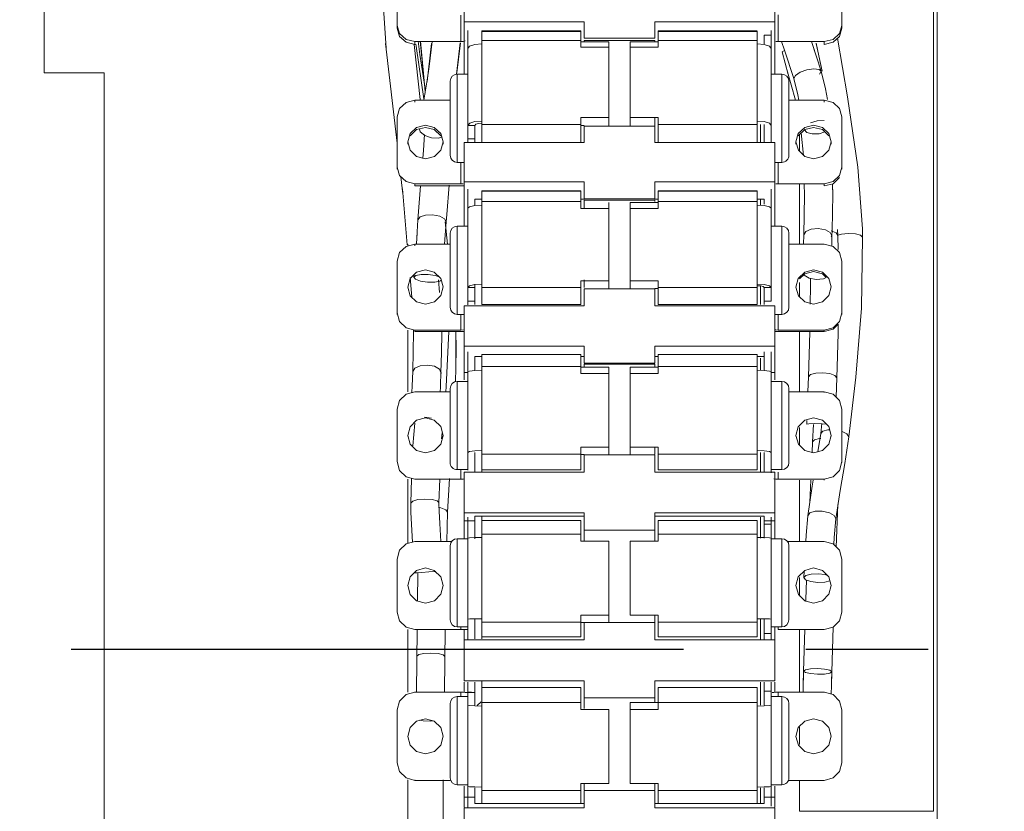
# Model space of a CAD drawing. Header units: millimetres. Extents: x 3925 to 5043, y -86 to 778.
# Tile 8 of 45: x 4133 to 4161, y 276 to 299. Entities that reach past the tile are written whole.
import ezdxf

# ---------------------------------------------------------------- set-up
doc = ezdxf.new("R2010")
doc.units = ezdxf.units.MM
doc.header["$LTSCALE"] = 46.255
doc.linetypes.add('CENTER', pattern=[0.6, 0.375, -0.075, 0.075, -0.075])
doc.layers.get('0').update_dxf_attribs({"linetype": 'CONTINUOUS'})
doc.layers.add('T20C1_LENS_ODXF_CONTINUOUS_LINE', color=7, linetype='CONTINUOUS')

msp = doc.modelspace()

# ---------------------------------------------------------------- linework, layer by layer
at = {"color": 4, "linetype": 'CENTER'}
msp.add_line((3995.917, 280.775), (4239.885, 280.775), dxfattribs=at)
at = {"layer": 'T20C1_LENS_ODXF_CONTINUOUS_LINE', "color": 7, "linetype": 'Continuous', "lineweight": 0}
for p, q in [((4133.917, 324.799), (4133.917, 297.104)), ((4159.117, 305.305), (4159.117, 276.183)), ((4159.217, 303.69), (4159.217, 270.519)), ((4143.301, 302.238), (4143.603, 297.805)), ((4143.917, 299.824), (4143.917, 298.37)), ((4156.517, 298.37), (4156.517, 299.824)), ((4145.817, 297.071), (4145.817, 299.633)), ((4154.617, 299.633), (4154.617, 297.06)), ((4145.717, 298.747), (4145.717, 297.993)), ((4145.817, 298.549), (4149.217, 298.549)), ((4149.217, 298.549), (4149.217, 298.09)), ((4151.217, 298.549), (4154.617, 298.549)), ((4151.217, 298.09), (4151.217, 298.549)), ((4154.717, 297.993), (4154.717, 298.748)), ((4143.917, 298.451), (4143.985, 298.221)), ((4143.917, 298.37), (4143.984, 298.141)), ((4145.917, 297.8), (4145.917, 298.307)), ((4149.117, 298.295), (4146.317, 298.295)), ((4146.317, 298.295), (4146.317, 297.926)), ((4149.117, 298.275), (4146.317, 298.275)), ((4149.117, 297.831), (4149.117, 298.295)), ((4151.317, 298.295), (4154.117, 298.295)), ((4151.317, 298.295), (4151.317, 297.831)), ((4154.117, 298.275), (4151.317, 298.275)), ((4154.117, 297.926), (4154.117, 298.292)), ((4154.517, 298.307), (4154.517, 298.18)), ((4156.45, 298.221), (4156.517, 298.451)), ((4156.451, 298.141), (4156.517, 298.37)), ((4143.984, 298.141), (4144.167, 297.974)), ((4143.985, 298.221), (4144.167, 298.055)), ((4144.167, 298.055), (4144.417, 297.993)), ((4144.417, 297.993), (4145.717, 297.993)), ((4144.417, 297.912), (4144.417, 297.993)), ((4144.511, 298.005), (4144.56, 297.628)), ((4144.707, 296.59), (4144.569, 298.008)), ((4144.58, 298.007), (4144.707, 296.582)), ((4144.909, 297.993), (4144.828, 297.287)), ((4146.317, 298.021), (4149.117, 298.021)), ((4149.917, 297.99), (4149.117, 297.99)), ((4149.217, 298.09), (4151.217, 298.09)), ((4151.217, 298.025), (4149.217, 298.025)), ((4149.217, 298.025), (4149.217, 297.99)), ((4149.917, 297.958), (4149.917, 297.99)), ((4151.317, 297.99), (4150.517, 297.99)), ((4150.517, 297.99), (4150.517, 297.958)), ((4151.217, 297.99), (4151.217, 298.025)), ((4151.317, 298.021), (4154.117, 298.021)), ((4154.517, 298.18), (4154.317, 298.18)), ((4154.317, 298.18), (4154.317, 297.926)), ((4154.517, 298.18), (4154.517, 295.617)), ((4154.649, 297.998), (4154.717, 297.993)), ((4154.717, 297.993), (4156.017, 297.993)), ((4154.807, 297.993), (4154.892, 297.755)), ((4155.931, 297.152), (4155.653, 297.993)), ((4155.674, 297.943), (4155.656, 297.993)), ((4156.017, 297.993), (4156.017, 297.912)), ((4156.267, 297.974), (4156.451, 298.141)), ((4156.398, 298.093), (4156.68, 296.432)), ((4143.587, 297.941), (4143.915, 295.115)), ((4144.167, 297.974), (4144.417, 297.912)), ((4144.573, 296.354), (4144.395, 297.91)), ((4144.452, 297.861), (4144.446, 297.916)), ((4144.675, 296.375), (4144.452, 297.861)), ((4144.893, 297.936), (4144.764, 296.863)), ((4145.596, 297.074), (4145.699, 297.956)), ((4145.603, 297.11), (4145.708, 297.956)), ((4145.971, 297.863), (4145.917, 297.8)), ((4145.917, 295.617), (4145.917, 297.8)), ((4146.117, 297.909), (4145.971, 297.863)), ((4146.317, 297.926), (4146.117, 297.909)), ((4146.317, 295.743), (4146.317, 297.926)), ((4149.117, 297.831), (4149.917, 297.831)), ((4149.917, 297.958), (4149.917, 295.617)), ((4150.517, 295.838), (4150.517, 297.958)), ((4151.317, 297.831), (4150.517, 297.831)), ((4154.317, 297.909), (4154.117, 297.926)), ((4154.117, 297.926), (4154.117, 295.743)), ((4154.896, 297.74), (4154.823, 297.7)), ((4154.892, 297.755), (4155.157, 296.952)), ((4155.931, 297.156), (4155.674, 297.943)), ((4155.927, 297.275), (4155.788, 297.945)), ((4155.961, 297.158), (4155.79, 297.944)), ((4156.017, 297.912), (4156.267, 297.974)), ((4144.56, 297.628), (4144.705, 296.725)), ((4154.823, 297.7), (4154.822, 297.694)), ((4155, 297.064), (4154.823, 297.7)), ((4144.828, 297.287), (4144.77, 296.9)), ((4154.957, 297.201), (4155.203, 296.336)), ((4155.523, 297.191), (4155.337, 297.124)), ((4155.887, 297.066), (4155.931, 297.152)), ((4133.917, 297.104), (4135.617, 297.104)), ((4135.617, 271.052), (4135.617, 297.104)), ((4144.77, 296.9), (4144.673, 296.336)), ((4145.417, 294.762), (4145.417, 296.871)), ((4145.617, 297.071), (4145.917, 297.071)), ((4145.617, 294.571), (4145.617, 297.071)), ((4154.817, 297.071), (4154.517, 297.071)), ((4154.817, 297.071), (4154.817, 294.571)), ((4155.017, 294.781), (4155.017, 296.871)), ((4155.202, 297.037), (4155.157, 296.952)), ((4155.272, 296.481), (4155.158, 296.952)), ((4155.337, 297.124), (4155.202, 297.037)), ((4144.72, 296.61), (4144.707, 296.59)), ((4144.707, 296.532), (4144.707, 296.59)), ((4144.707, 296.59), (4144.707, 296.582)), ((4144.417, 296.336), (4144.167, 296.272)), ((4145.417, 296.336), (4144.417, 296.336)), ((4144.417, 296.273), (4144.417, 296.336)), ((4155.017, 296.336), (4156.017, 296.336)), ((4155.206, 296.336), (4155.19, 296.406)), ((4155.301, 296.336), (4155.272, 296.481)), ((4156.268, 296.272), (4156.017, 296.336)), ((4156.017, 296.273), (4156.017, 296.336)), ((4156.68, 296.432), (4156.966, 294.43)), ((4156.45, 296.1), (4156.268, 296.272)), ((4156.517, 295.862), (4156.45, 296.1)), ((4143.917, 295.862), (4143.917, 295.799)), ((4143.917, 294.438), (4143.917, 295.799)), ((4149.917, 295.838), (4149.117, 295.838)), ((4149.117, 295.143), (4149.117, 295.838)), ((4150.517, 295.838), (4151.317, 295.838)), ((4150.517, 295.838), (4150.517, 295.585)), ((4151.217, 295.135), (4151.217, 295.826)), ((4151.317, 295.838), (4151.317, 295.143)), ((4155.818, 295.752), (4155.626, 295.695)), ((4156.018, 295.761), (4155.818, 295.752)), ((4156.517, 294.375), (4156.517, 295.862)), ((4144.283, 295.385), (4144.464, 295.559)), ((4144.284, 295.324), (4144.467, 295.498)), ((4144.464, 295.559), (4144.717, 295.624)), ((4144.467, 295.498), (4144.717, 295.562)), ((4144.549, 295.519), (4144.572, 295.435)), ((4144.717, 295.624), (4144.969, 295.56)), ((4144.717, 295.562), (4144.967, 295.498)), ((4144.967, 295.498), (4145.151, 295.324)), ((4144.969, 295.56), (4145.15, 295.388)), ((4145.917, 295.617), (4146.117, 295.617)), ((4145.917, 295.238), (4145.917, 295.617)), ((4146.317, 295.743), (4146.117, 295.726)), ((4146.117, 295.135), (4146.117, 295.617)), ((4146.217, 295.672), (4146.317, 295.68)), ((4146.317, 295.743), (4146.317, 295.143)), ((4149.117, 295.648), (4146.317, 295.648)), ((4149.117, 295.617), (4149.217, 295.617)), ((4151.217, 295.6), (4149.217, 295.6)), ((4149.217, 295.6), (4149.217, 295.135)), ((4154.117, 295.648), (4151.317, 295.648)), ((4154.117, 295.743), (4154.317, 295.726)), ((4154.117, 295.143), (4154.117, 295.743)), ((4154.217, 295.648), (4154.217, 295.143)), ((4154.317, 295.648), (4154.317, 295.143)), ((4154.517, 295.617), (4154.517, 295.135)), ((4155.283, 295.385), (4155.464, 295.559)), ((4155.284, 295.324), (4155.467, 295.498)), ((4155.453, 295.502), (4155.524, 295.418)), ((4155.464, 295.559), (4155.717, 295.624)), ((4155.467, 295.498), (4155.717, 295.562)), ((4155.717, 295.624), (4155.969, 295.56)), ((4155.717, 295.562), (4155.967, 295.498)), ((4155.967, 295.498), (4156.151, 295.324)), ((4155.969, 295.56), (4156.15, 295.388)), ((4144.218, 295.15), (4144.283, 295.385)), ((4144.661, 294.914), (4144.688, 295.362)), ((4145.15, 295.388), (4145.217, 295.15)), ((4146.117, 295.238), (4145.917, 295.238)), ((4145.917, 295.135), (4145.917, 295.238)), ((4155.218, 295.15), (4155.283, 295.385)), ((4155.317, 294.881), (4155.317, 295.356)), ((4155.369, 295.404), (4155.434, 294.77)), ((4155.524, 295.418), (4155.678, 295.376)), ((4155.678, 295.376), (4155.877, 295.384)), ((4155.877, 295.384), (4156.037, 295.432)), ((4156.15, 295.388), (4156.217, 295.15)), ((4144.217, 295.087), (4144.217, 295.15)), ((4144.285, 294.912), (4144.218, 295.15)), ((4144.643, 294.681), (4144.661, 294.914)), ((4145.152, 294.915), (4144.971, 294.741)), ((4145.217, 295.15), (4145.152, 294.915)), ((4145.217, 295.087), (4145.217, 295.15)), ((4149.217, 295.135), (4145.817, 295.135)), ((4145.817, 292.757), (4145.817, 295.135)), ((4154.617, 295.135), (4151.217, 295.135)), ((4154.617, 295.135), (4154.617, 292.757)), ((4155.217, 295.087), (4155.217, 295.15)), ((4155.285, 294.912), (4155.218, 295.15)), ((4156.152, 294.915), (4155.971, 294.741)), ((4156.217, 295.15), (4156.152, 294.915)), ((4156.217, 295.087), (4156.217, 295.15)), ((4144.466, 294.74), (4144.285, 294.912)), ((4144.717, 294.675), (4144.466, 294.74)), ((4144.971, 294.741), (4144.717, 294.675)), ((4155.466, 294.74), (4155.285, 294.912)), ((4155.717, 294.675), (4155.466, 294.74)), ((4155.971, 294.741), (4155.717, 294.675)), ((4143.917, 294.375), (4143.917, 294.438)), ((4143.917, 294.438), (4143.985, 294.2)), ((4145.617, 294.571), (4145.817, 294.571)), ((4145.717, 294.571), (4145.717, 293.964)), ((4154.817, 294.571), (4154.617, 294.571)), ((4154.717, 293.964), (4154.717, 294.573)), ((4156.45, 294.2), (4156.517, 294.438)), ((4156.966, 294.43), (4157.1, 292.686)), ((4144.025, 294.162), (4144.079, 293.677)), ((4156.267, 293.964), (4156.451, 294.138)), ((4144.065, 293.817), (4144.202, 292.236)), ((4145.717, 293.964), (4144.417, 293.964)), ((4144.417, 293.964), (4144.417, 293.901)), ((4144.417, 293.901), (4145.717, 293.901)), ((4144.525, 293.183), (4144.582, 293.901)), ((4145.386, 293.927), (4145.321, 293.093)), ((4145.786, 293.967), (4145.717, 293.964)), ((4145.717, 293.901), (4145.817, 293.908)), ((4145.817, 294.017), (4149.217, 294.017)), ((4145.917, 293.81), (4145.917, 293.27)), ((4149.217, 294.017), (4149.217, 293.541)), ((4151.217, 294.017), (4154.617, 294.017)), ((4151.217, 293.541), (4151.217, 294.017)), ((4154.517, 293.81), (4154.517, 293.27)), ((4154.649, 293.967), (4154.717, 293.964)), ((4154.717, 293.964), (4156.017, 293.964)), ((4155.317, 292.255), (4155.317, 293.964)), ((4156.017, 293.901), (4156.267, 293.964)), ((4156.017, 293.964), (4156.017, 293.901)), ((4156.261, 293.612), (4156.251, 293.96)), ((4156.261, 293.656), (4156.255, 293.961)), ((4146.117, 293.524), (4146.317, 293.524)), ((4146.117, 293.36), (4146.117, 293.524)), ((4149.117, 293.767), (4146.317, 293.767)), ((4146.317, 293.767), (4146.317, 293.36)), ((4149.117, 293.757), (4146.317, 293.757)), ((4149.117, 293.262), (4149.117, 293.767)), ((4149.117, 293.524), (4149.217, 293.524)), ((4149.217, 293.541), (4151.217, 293.541)), ((4151.217, 293.524), (4151.317, 293.524)), ((4151.317, 293.767), (4154.117, 293.767)), ((4151.317, 293.767), (4151.317, 293.262)), ((4154.117, 293.757), (4151.317, 293.757)), ((4154.117, 293.36), (4154.117, 293.767)), ((4154.117, 293.524), (4154.317, 293.524)), ((4154.217, 293.457), (4154.217, 293.524)), ((4154.317, 293.524), (4154.317, 293.383)), ((4156.242, 292.644), (4156.261, 293.656)), ((4145.971, 293.315), (4145.917, 293.27)), ((4145.917, 290.639), (4145.917, 293.27)), ((4146.117, 293.348), (4145.971, 293.315)), ((4146.317, 293.36), (4146.117, 293.348)), ((4146.317, 293.457), (4149.117, 293.457)), ((4146.317, 291.119), (4146.317, 293.36)), ((4149.917, 293.262), (4149.117, 293.262)), ((4151.217, 293.495), (4149.217, 293.495)), ((4149.217, 293.495), (4149.217, 293.262)), ((4149.917, 293.435), (4149.917, 293.262)), ((4149.917, 293.262), (4149.917, 291.216)), ((4151.317, 293.435), (4150.517, 293.435)), ((4150.517, 293.435), (4150.517, 293.412)), ((4150.517, 290.999), (4150.517, 293.412)), ((4151.317, 293.262), (4150.517, 293.262)), ((4151.217, 293.457), (4151.217, 293.495)), ((4151.317, 293.457), (4154.117, 293.457)), ((4154.317, 293.348), (4154.117, 293.36)), ((4154.117, 293.36), (4154.117, 291.119)), ((4154.217, 293.457), (4154.217, 293.354)), ((4154.517, 293.27), (4154.517, 290.639)), ((4144.507, 292.938), (4144.525, 293.183)), ((4144.572, 293.024), (4144.507, 292.938)), ((4144.72, 293.076), (4144.572, 293.024)), ((4144.921, 293.087), (4144.72, 293.076)), ((4145.124, 293.047), (4144.921, 293.087)), ((4145.306, 292.884), (4145.321, 293.093)), ((4145.262, 292.255), (4145.306, 292.884)), ((4145.281, 292.881), (4145.342, 292.255)), ((4145.617, 292.764), (4145.917, 292.764)), ((4145.617, 290.264), (4145.617, 292.757)), ((4154.817, 292.764), (4154.517, 292.764)), ((4154.817, 292.764), (4154.817, 290.265)), ((4155.845, 292.696), (4155.644, 292.675)), ((4156.05, 292.662), (4155.845, 292.696)), ((4157.1, 292.686), (4157.106, 292.453)), ((4144.481, 292.541), (4144.473, 292.434)), ((4145.417, 290.46), (4145.417, 292.563)), ((4155.017, 290.465), (4155.017, 292.563)), ((4155.431, 292.255), (4155.438, 292.515)), ((4155.499, 292.612), (4155.438, 292.515)), ((4155.644, 292.675), (4155.499, 292.612)), ((4156.191, 292.587), (4156.05, 292.662)), ((4156.238, 292.493), (4156.191, 292.587)), ((4156.358, 292.571), (4156.218, 292.63)), ((4156.219, 292.461), (4156.238, 292.493)), ((4156.238, 292.493), (4156.23, 292.199)), ((4156.238, 292.493), (4156.242, 292.644)), ((4156.405, 292.496), (4156.358, 292.571)), ((4156.405, 292.49), (4156.397, 292.665)), ((4156.405, 292.49), (4156.405, 292.496)), ((4156.405, 292.49), (4156.413, 292.103)), ((4156.908, 292.544), (4156.701, 292.555)), ((4157.106, 292.453), (4157.07, 290.442)), ((4144.167, 292.189), (4143.985, 292.012)), ((4144.417, 292.255), (4144.167, 292.189)), ((4144.217, 292.255), (4144.217, 292.202)), ((4145.417, 292.255), (4144.417, 292.255)), ((4144.417, 292.255), (4144.417, 292.21)), ((4156.017, 292.255), (4155.017, 292.255)), ((4156.268, 292.189), (4156.017, 292.255)), ((4156.45, 292.012), (4156.268, 292.189)), ((4143.985, 292.012), (4143.917, 291.767)), ((4156.517, 291.767), (4156.45, 292.012)), ((4143.917, 290.306), (4143.917, 291.767)), ((4156.517, 291.752), (4156.517, 291.767)), ((4156.517, 291.752), (4156.517, 290.306)), ((4144.282, 291.305), (4144.33, 290.748)), ((4144.283, 291.278), (4144.464, 291.457)), ((4144.395, 291.388), (4144.389, 291.315)), ((4144.449, 291.365), (4144.389, 291.314)), ((4144.464, 291.457), (4144.717, 291.524)), ((4155.283, 291.278), (4155.464, 291.457)), ((4155.466, 291.413), (4155.318, 291.268)), ((4155.454, 291.37), (4155.596, 291.288)), ((4155.464, 291.457), (4155.717, 291.524)), ((4155.717, 291.479), (4155.466, 291.413)), ((4155.717, 291.524), (4155.969, 291.458)), ((4155.971, 291.412), (4155.717, 291.479)), ((4155.969, 291.458), (4156.15, 291.281)), ((4156.074, 291.31), (4155.971, 291.412)), ((4155.994, 291.272), (4156.074, 291.31)), ((4144.218, 291.035), (4144.283, 291.278)), ((4144.285, 290.792), (4144.218, 291.035)), ((4144.581, 291.206), (4144.78, 291.177)), ((4144.78, 291.177), (4144.982, 291.176)), ((4144.982, 291.176), (4145.13, 291.204)), ((4145.118, 290.887), (4145.087, 291.245)), ((4145.13, 291.204), (4145.151, 291.223)), ((4145.15, 291.281), (4145.217, 291.039)), ((4145.217, 291.039), (4145.152, 290.796)), ((4146.117, 291.029), (4145.917, 291.029)), ((4146.117, 291.107), (4146.317, 291.119)), ((4146.117, 290.542), (4146.117, 291.119)), ((4146.317, 291.119), (4146.317, 290.542)), ((4149.117, 291.021), (4146.317, 291.021)), ((4149.117, 291.216), (4149.917, 291.216)), ((4149.117, 290.542), (4149.117, 291.216)), ((4149.217, 291.246), (4149.217, 291.021)), ((4149.917, 290.976), (4149.917, 291.216)), ((4150.517, 291.216), (4151.317, 291.216)), ((4151.317, 291.216), (4151.317, 290.542)), ((4154.117, 291.021), (4151.317, 291.021)), ((4154.318, 291.107), (4154.117, 291.119)), ((4154.117, 290.542), (4154.117, 291.119)), ((4154.217, 291.074), (4154.217, 290.542)), ((4154.29, 291.051), (4154.317, 291.029)), ((4154.517, 291.029), (4154.317, 291.029)), ((4154.317, 291.029), (4154.317, 290.542)), ((4155.218, 291.035), (4155.283, 291.278)), ((4155.285, 290.792), (4155.218, 291.035)), ((4155.317, 290.761), (4155.317, 291.166)), ((4155.624, 290.551), (4155.632, 291.06)), ((4155.632, 291.06), (4155.628, 291.282)), ((4156.15, 291.281), (4156.217, 291.039)), ((4156.217, 291.039), (4156.152, 290.796)), ((4144.466, 290.616), (4144.285, 290.792)), ((4145.152, 290.796), (4144.971, 290.617)), ((4151.217, 290.986), (4149.217, 290.986)), ((4149.217, 290.986), (4149.217, 290.509)), ((4151.217, 290.999), (4151.317, 290.999)), ((4151.217, 290.509), (4151.217, 290.986)), ((4155.466, 290.616), (4155.285, 290.792)), ((4156.152, 290.796), (4155.971, 290.617)), ((4144.717, 290.549), (4144.466, 290.616)), ((4144.971, 290.617), (4144.717, 290.549)), ((4149.217, 290.509), (4145.817, 290.509)), ((4145.817, 288.615), (4145.817, 290.509)), ((4145.917, 290.639), (4146.117, 290.639)), ((4145.917, 290.53), (4145.917, 290.639)), ((4146.317, 290.542), (4149.117, 290.542)), ((4154.617, 290.509), (4151.217, 290.509)), ((4151.317, 290.542), (4154.117, 290.542)), ((4154.317, 290.639), (4154.517, 290.639)), ((4154.617, 290.509), (4154.617, 288.41)), ((4155.717, 290.549), (4155.466, 290.616)), ((4155.971, 290.617), (4155.717, 290.549)), ((4143.917, 290.261), (4143.917, 290.306)), ((4143.917, 290.306), (4143.985, 290.061)), ((4145.617, 290.264), (4145.817, 290.264)), ((4145.717, 290.264), (4145.717, 289.819)), ((4154.817, 290.264), (4154.617, 290.264)), ((4154.717, 289.819), (4154.717, 290.265)), ((4156.45, 290.061), (4156.517, 290.306)), ((4156.517, 290.306), (4156.517, 290.261)), ((4157.07, 290.442), (4156.912, 288.483)), ((4143.985, 290.061), (4144.167, 289.884)), ((4156.268, 289.884), (4156.45, 290.061)), ((4156.416, 289.983), (4156.268, 289.839)), ((4156.416, 289.983), (4156.412, 289.724)), ((4144.167, 289.884), (4144.417, 289.819)), ((4144.217, 289.819), (4144.217, 288.072)), ((4144.38, 289.76), (4144.374, 289.207)), ((4144.379, 289.829), (4144.38, 289.76)), ((4145.717, 289.819), (4144.417, 289.819)), ((4144.417, 289.819), (4144.417, 289.774)), ((4144.417, 289.774), (4145.717, 289.774)), ((4145.305, 288.223), (4145.377, 289.774)), ((4145.587, 289.294), (4145.58, 289.786)), ((4145.58, 288.745), (4145.58, 289.784)), ((4145.786, 289.821), (4145.717, 289.819)), ((4145.717, 289.774), (4145.817, 289.779)), ((4154.617, 289.779), (4154.717, 289.774)), ((4154.717, 289.819), (4156.017, 289.819)), ((4154.717, 289.774), (4156.017, 289.774)), ((4155.317, 288.074), (4155.317, 289.774)), ((4156.017, 289.819), (4156.268, 289.884)), ((4156.268, 289.839), (4156.017, 289.774)), ((4156.017, 289.774), (4156.017, 289.819)), ((4156.372, 288.466), (4156.412, 289.724)), ((4145.817, 289.361), (4149.217, 289.361)), ((4149.217, 289.361), (4149.217, 288.882)), ((4151.217, 289.361), (4154.617, 289.361)), ((4151.217, 288.882), (4151.217, 289.361)), ((4144.374, 289.207), (4144.358, 288.644)), ((4145.158, 288.615), (4145.174, 289.172)), ((4145.58, 288.744), (4145.587, 289.294)), ((4145.917, 289.198), (4145.917, 288.634)), ((4146.117, 289.07), (4146.317, 289.07)), ((4146.117, 288.683), (4146.117, 289.07)), ((4146.317, 289.128), (4146.317, 288.683)), ((4149.117, 289.126), (4146.317, 289.126)), ((4149.117, 288.584), (4149.117, 289.128)), ((4149.117, 289.07), (4149.217, 289.07)), ((4151.217, 289.07), (4151.317, 289.07)), ((4151.317, 289.129), (4151.317, 288.584)), ((4154.117, 289.126), (4151.317, 289.126)), ((4154.117, 288.683), (4154.117, 289.129)), ((4154.117, 289.07), (4154.317, 289.07)), ((4154.317, 289.198), (4154.317, 288.683)), ((4154.517, 289.198), (4154.517, 288.63)), ((4144.572, 288.808), (4144.421, 288.743)), ((4144.769, 288.827), (4144.572, 288.808)), ((4144.973, 288.791), (4144.769, 288.827)), ((4146.317, 288.782), (4149.117, 288.782)), ((4149.217, 288.882), (4151.217, 288.882)), ((4151.217, 288.849), (4149.217, 288.849)), ((4149.217, 288.849), (4149.217, 288.782)), ((4151.217, 288.782), (4151.217, 288.849)), ((4151.317, 288.782), (4154.117, 288.782)), ((4154.217, 289.026), (4154.217, 288.683)), ((4144.421, 288.743), (4144.358, 288.644)), ((4145.145, 288.26), (4145.158, 288.615)), ((4145.156, 288.547), (4145.159, 288.616)), ((4145.565, 288.349), (4145.58, 288.745)), ((4145.817, 288.615), (4145.917, 288.615)), ((4145.817, 288.615), (4145.817, 288.41)), ((4145.971, 288.656), (4145.917, 288.63)), ((4145.917, 286.35), (4145.917, 288.63)), ((4146.117, 288.676), (4145.971, 288.656)), ((4146.317, 288.683), (4146.117, 288.676)), ((4146.317, 286.403), (4146.317, 288.683)), ((4149.917, 288.769), (4149.117, 288.769)), ((4149.117, 288.584), (4149.917, 288.584)), ((4149.917, 288.756), (4149.917, 288.769)), ((4149.917, 288.756), (4149.917, 286.291)), ((4151.317, 288.769), (4150.517, 288.769)), ((4150.517, 288.769), (4150.517, 288.756)), ((4150.517, 286.502), (4150.517, 288.756)), ((4151.317, 288.584), (4150.517, 288.584)), ((4154.317, 288.676), (4154.117, 288.683)), ((4154.117, 288.683), (4154.117, 288.656)), ((4154.117, 288.656), (4154.117, 286.403)), ((4154.517, 288.63), (4154.517, 286.35)), ((4154.517, 288.615), (4154.617, 288.615)), ((4155.632, 288.557), (4155.573, 288.493)), ((4155.781, 288.599), (4155.632, 288.557)), ((4155.976, 288.61), (4155.781, 288.599)), ((4145.142, 288.201), (4145.145, 288.26)), ((4145.292, 288.072), (4145.305, 288.223)), ((4145.617, 288.363), (4145.917, 288.363)), ((4145.617, 285.863), (4145.617, 288.361)), ((4154.817, 288.363), (4154.517, 288.363)), ((4154.817, 288.361), (4154.817, 285.863)), ((4155.573, 288.493), (4155.558, 288.072)), ((4156.353, 287.921), (4156.372, 288.466)), ((4156.912, 288.483), (4156.713, 286.793)), ((4144.417, 288.072), (4144.167, 288.005)), ((4145.417, 288.072), (4144.417, 288.072)), ((4145.135, 288.072), (4145.142, 288.201)), ((4145.417, 286.064), (4145.417, 288.161)), ((4155.017, 286.07), (4155.017, 288.163)), ((4155.017, 288.072), (4156.017, 288.072)), ((4156.017, 288.046), (4156.017, 288.072)), ((4156.517, 287.577), (4156.45, 287.825)), ((4143.917, 287.577), (4143.917, 286.09)), ((4156.517, 287.577), (4156.517, 286.09)), ((4144.414, 287.183), (4144.358, 286.538)), ((4144.464, 287.261), (4144.717, 287.329)), ((4144.692, 287.346), (4144.89, 287.322)), ((4144.717, 287.329), (4144.969, 287.262)), ((4144.969, 287.262), (4145.15, 287.082)), ((4155.283, 287.079), (4155.464, 287.261)), ((4155.464, 287.261), (4155.717, 287.329)), ((4155.528, 287.252), (4155.525, 287.151)), ((4155.685, 286.651), (4155.71, 287.142)), ((4155.717, 287.329), (4155.969, 287.262)), ((4155.918, 286.885), (4155.952, 287.166)), ((4155.929, 287.162), (4156.049, 287.155)), ((4155.969, 287.262), (4156.15, 287.082)), ((4144.217, 286.807), (4144.217, 286.833)), ((4145.15, 287.082), (4145.217, 286.833)), ((4145.217, 286.833), (4145.152, 286.588)), ((4145.177, 286.74), (4145.191, 286.904)), ((4145.217, 286.807), (4145.217, 286.833)), ((4155.217, 286.807), (4155.217, 286.833)), ((4155.218, 286.833), (4155.283, 287.079)), ((4155.285, 286.585), (4155.218, 286.833)), ((4155.317, 286.553), (4155.317, 287.057)), ((4155.84, 286.371), (4155.918, 286.885)), ((4155.977, 286.954), (4155.918, 286.885)), ((4156.12, 286.991), (4155.977, 286.954)), ((4156.169, 286.99), (4156.12, 286.991)), ((4156.15, 287.082), (4156.217, 286.833)), ((4156.217, 286.807), (4156.217, 286.833)), ((4156.713, 286.793), (4156.662, 286.874)), ((4155.672, 286.34), (4155.685, 286.651)), ((4156.713, 286.793), (4156.598, 286.039)), ((4145.917, 285.845), (4145.917, 286.35)), ((4146.117, 286.396), (4146.317, 286.403)), ((4146.117, 286.35), (4146.117, 285.793)), ((4146.317, 286.403), (4146.317, 285.793)), ((4149.117, 286.304), (4146.317, 286.304)), ((4149.917, 286.502), (4149.117, 286.502)), ((4149.117, 285.855), (4149.117, 286.502)), ((4149.117, 286.291), (4149.217, 286.291)), ((4151.217, 286.282), (4149.217, 286.282)), ((4149.217, 286.282), (4149.217, 285.793)), ((4150.517, 286.502), (4151.317, 286.502)), ((4150.517, 286.502), (4150.517, 286.278)), ((4151.217, 286.304), (4151.217, 286.502)), ((4151.217, 285.793), (4151.217, 286.282)), ((4151.317, 286.502), (4151.317, 285.855)), ((4154.117, 286.304), (4151.317, 286.304)), ((4154.117, 286.403), (4154.317, 286.396)), ((4154.117, 285.855), (4154.117, 286.403)), ((4154.217, 286.35), (4154.217, 285.793)), ((4154.317, 286.396), (4154.464, 286.377)), ((4154.317, 286.35), (4154.317, 285.793)), ((4154.464, 286.377), (4154.517, 286.35)), ((4154.517, 286.35), (4154.517, 285.773)), ((4155.971, 286.406), (4155.717, 286.338)), ((4156.517, 286.09), (4156.517, 286.064)), ((4145.617, 285.863), (4145.917, 285.863)), ((4145.717, 285.865), (4145.717, 285.594)), ((4149.217, 285.793), (4145.817, 285.793)), ((4145.817, 284.41), (4145.817, 285.793)), ((4146.317, 285.855), (4149.117, 285.855)), ((4154.617, 285.793), (4151.217, 285.793)), ((4151.317, 285.855), (4154.117, 285.855)), ((4154.817, 285.863), (4154.517, 285.863)), ((4154.617, 285.793), (4154.617, 283.921)), ((4154.717, 285.594), (4154.717, 285.793)), ((4144.167, 285.661), (4144.417, 285.594)), ((4144.217, 285.594), (4144.217, 283.772)), ((4144.326, 285.598), (4144.302, 284.917)), ((4144.417, 285.594), (4145.717, 285.594)), ((4145.102, 284.929), (4145.126, 285.594)), ((4145.344, 284.653), (4145.4, 285.613)), ((4154.717, 285.594), (4156.017, 285.594)), ((4155.317, 283.826), (4155.317, 285.568)), ((4155.61, 284.937), (4155.638, 285.568)), ((4155.676, 285.394), (4155.706, 285.568)), ((4156.017, 285.568), (4156.017, 285.594)), ((4155.554, 284.55), (4155.676, 285.394)), ((4144.302, 284.917), (4144.308, 284.662)), ((4145.102, 284.929), (4145.047, 284.981)), ((4145.108, 284.688), (4145.102, 284.929)), ((4156.408, 284.876), (4156.358, 283.669)), ((4144.308, 284.662), (4144.322, 284.304)), ((4145.122, 284.333), (4145.108, 284.688)), ((4145.344, 284.653), (4145.323, 283.826)), ((4145.817, 284.637), (4149.217, 284.637)), ((4149.217, 284.152), (4149.217, 284.637)), ((4151.217, 284.637), (4154.617, 284.637)), ((4151.217, 284.637), (4151.217, 284.152)), ((4145.153, 283.826), (4145.122, 284.333)), ((4145.817, 284.41), (4146.117, 284.41)), ((4145.817, 284.41), (4145.817, 283.906)), ((4145.917, 284.513), (4145.917, 283.906)), ((4146.117, 284.548), (4149.217, 284.548)), ((4146.117, 283.906), (4146.117, 284.548)), ((4146.317, 284.548), (4146.317, 283.937)), ((4149.117, 284.421), (4146.317, 284.421)), ((4149.117, 283.837), (4149.117, 284.417)), ((4151.217, 284.548), (4154.317, 284.548)), ((4154.117, 284.421), (4151.317, 284.421)), ((4151.317, 284.417), (4151.317, 283.837)), ((4154.117, 283.937), (4154.117, 284.417)), ((4154.217, 284.513), (4154.217, 283.921)), ((4154.317, 284.548), (4154.317, 283.921)), ((4154.317, 284.41), (4154.617, 284.41)), ((4154.517, 284.321), (4154.317, 284.321)), ((4154.517, 284.513), (4154.517, 284.321)), ((4154.517, 284.321), (4154.517, 281.223)), ((4156.349, 284.469), (4156.301, 283.939)), ((4144.322, 284.304), (4144.352, 283.809)), ((4146.317, 284.037), (4149.117, 284.037)), ((4149.217, 284.152), (4151.217, 284.152)), ((4149.217, 284.138), (4149.217, 284.152)), ((4149.217, 284.037), (4149.217, 284.138)), ((4149.217, 284.037), (4149.217, 283.829)), ((4151.217, 284.152), (4151.217, 284.138)), ((4151.217, 284.138), (4151.217, 284.037)), ((4151.217, 283.829), (4151.217, 284.037)), ((4151.317, 284.037), (4154.117, 284.037)), ((4144.417, 283.826), (4144.167, 283.759)), ((4145.465, 283.826), (4144.417, 283.826)), ((4145.617, 283.906), (4145.917, 283.906)), ((4145.617, 281.406), (4145.617, 283.906)), ((4145.971, 283.929), (4145.917, 283.921)), ((4145.917, 281.623), (4145.917, 283.906)), ((4146.117, 283.935), (4145.971, 283.929)), ((4146.317, 283.937), (4146.117, 283.935)), ((4146.317, 281.123), (4146.317, 283.937)), ((4149.917, 283.837), (4149.117, 283.837)), ((4149.917, 281.535), (4149.917, 283.837)), ((4151.317, 283.837), (4150.517, 283.837)), ((4150.517, 283.837), (4150.517, 281.739)), ((4154.317, 283.935), (4154.117, 283.937)), ((4154.117, 283.937), (4154.117, 281.639)), ((4154.817, 283.906), (4154.517, 283.906)), ((4154.817, 283.906), (4154.817, 281.406)), ((4156.017, 283.826), (4154.97, 283.826)), ((4156.301, 283.939), (4156.289, 283.738)), ((4145.417, 281.617), (4145.417, 283.706)), ((4155.017, 281.606), (4155.017, 283.705)), ((4156.517, 283.326), (4156.45, 283.577)), ((4143.917, 283.326), (4143.917, 281.828)), ((4156.517, 281.828), (4156.517, 283.326)), ((4144.283, 282.824), (4144.464, 283.008)), ((4144.464, 283.008), (4144.717, 283.077)), ((4144.491, 282.139), (4144.503, 282.935)), ((4144.717, 283.077), (4144.969, 283.009)), ((4144.969, 283.009), (4145.15, 282.828)), ((4155.283, 282.824), (4155.464, 283.008)), ((4155.439, 282.807), (4155.447, 282.982)), ((4155.464, 283.008), (4155.717, 283.077)), ((4155.717, 283.077), (4155.969, 283.009)), ((4155.969, 283.009), (4156.15, 282.828)), ((4144.218, 282.577), (4144.283, 282.824)), ((4145.15, 282.828), (4145.217, 282.577)), ((4155.218, 282.577), (4155.283, 282.824)), ((4155.317, 282.275), (4155.317, 282.807)), ((4155.439, 282.807), (4155.497, 282.866)), ((4155.491, 282.742), (4155.439, 282.807)), ((4155.636, 282.691), (4155.491, 282.742)), ((4155.497, 282.187), (4155.519, 282.732)), ((4155.835, 282.666), (4155.636, 282.691)), ((4156.035, 282.674), (4155.835, 282.666)), ((4156.179, 282.712), (4156.035, 282.674)), ((4156.15, 282.828), (4156.217, 282.577)), ((4144.217, 282.569), (4144.217, 282.577)), ((4145.217, 282.577), (4145.152, 282.33)), ((4145.217, 282.569), (4145.217, 282.577)), ((4155.217, 282.569), (4155.217, 282.577)), ((4155.285, 282.326), (4155.218, 282.577)), ((4156.217, 282.569), (4156.217, 282.577)), ((4155.466, 282.145), (4155.285, 282.326)), ((4155.717, 282.077), (4155.466, 282.145)), ((4155.495, 282.129), (4155.497, 282.187)), ((4145.917, 281.04), (4145.917, 281.623)), ((4146.317, 281.639), (4146.117, 281.636)), ((4146.117, 281.064), (4146.117, 281.623)), ((4149.117, 281.539), (4146.317, 281.539)), ((4149.917, 281.739), (4149.117, 281.739)), ((4149.117, 281.123), (4149.117, 281.739)), ((4149.117, 281.535), (4151.217, 281.531)), ((4149.217, 281.531), (4149.217, 281.039)), ((4150.517, 281.739), (4151.317, 281.739)), ((4151.217, 281.039), (4151.217, 281.739)), ((4151.317, 281.739), (4151.317, 281.123)), ((4154.117, 281.539), (4151.317, 281.539)), ((4154.117, 281.639), (4154.317, 281.636)), ((4154.117, 281.123), (4154.117, 281.639)), ((4154.217, 281.623), (4154.217, 281.04)), ((4154.317, 281.636), (4154.464, 281.631)), ((4154.317, 281.623), (4154.317, 281.04)), ((4154.464, 281.631), (4154.517, 281.623)), ((4144.217, 281.328), (4144.217, 279.553)), ((4144.417, 281.328), (4145.717, 281.328)), ((4144.46, 279.564), (4144.48, 281.327)), ((4145.281, 281.328), (4145.26, 279.564)), ((4145.617, 281.406), (4145.917, 281.406)), ((4145.717, 281.406), (4145.717, 281.328)), ((4145.817, 281.328), (4145.817, 281.015)), ((4145.846, 281.33), (4145.891, 281.332)), ((4154.817, 281.406), (4154.517, 281.406)), ((4154.617, 281.419), (4154.617, 279.878)), ((4154.717, 281.419), (4154.717, 281.328)), ((4154.717, 281.328), (4156.017, 281.328)), ((4155.317, 279.564), (4155.317, 281.328)), ((4155.432, 280.155), (4155.468, 281.328)), ((4156.273, 281.4), (4156.232, 280.134)), ((4149.217, 281.039), (4145.817, 281.039)), ((4145.817, 279.878), (4145.817, 281.015)), ((4146.317, 281.123), (4149.117, 281.123)), ((4146.317, 281.123), (4146.317, 281.064)), ((4154.617, 281.039), (4151.217, 281.039)), ((4151.317, 281.123), (4154.117, 281.123)), ((4154.317, 281.223), (4154.517, 281.223)), ((4154.517, 281.223), (4154.517, 281.05)), ((4155.833, 280.224), (4156.029, 280.208)), ((4156.029, 280.208), (4156.176, 280.176)), ((4156.175, 280.094), (4156.232, 280.134)), ((4156.176, 280.176), (4156.232, 280.134)), ((4156.232, 280.134), (4156.223, 279.748)), ((4145.817, 279.878), (4149.217, 279.878)), ((4146.317, 279.878), (4146.317, 279.163)), ((4149.217, 279.263), (4149.217, 279.878)), ((4151.217, 279.878), (4154.617, 279.878)), ((4151.217, 279.263), (4151.217, 279.878)), ((4155.429, 280.019), (4155.424, 279.765)), ((4155.83, 280.065), (4156.026, 280.07)), ((4156.026, 280.07), (4156.175, 280.094)), ((4156.223, 279.748), (4156.229, 279.993)), ((4145.817, 279.569), (4145.817, 279.836)), ((4145.917, 279.185), (4145.917, 279.836)), ((4146.117, 279.185), (4146.117, 279.836)), ((4149.117, 279.684), (4146.317, 279.684)), ((4149.117, 279.063), (4149.117, 279.684)), ((4154.117, 279.684), (4151.317, 279.684)), ((4151.317, 279.684), (4151.317, 279.063)), ((4154.117, 279.163), (4154.117, 279.684)), ((4154.217, 279.836), (4154.217, 279.185)), ((4154.317, 279.836), (4154.317, 279.185)), ((4154.517, 279.584), (4154.317, 279.584)), ((4154.517, 279.836), (4154.517, 279.584)), ((4154.517, 279.584), (4154.517, 276.888)), ((4154.617, 279.836), (4154.617, 279.569)), ((4156.223, 279.748), (4156.219, 279.499)), ((4144.417, 279.564), (4144.417, 279.553)), ((4145.717, 279.553), (4144.417, 279.553)), ((4145.617, 279.432), (4145.917, 279.432)), ((4145.617, 276.932), (4145.617, 279.432)), ((4145.717, 279.553), (4145.717, 279.432)), ((4145.846, 279.551), (4145.891, 279.548)), ((4145.906, 279.548), (4145.891, 279.548)), ((4145.891, 279.548), (4146.105, 279.548)), ((4146.025, 279.556), (4145.917, 279.561)), ((4146.105, 279.548), (4146.025, 279.556)), ((4149.217, 279.393), (4151.217, 279.393)), ((4154.817, 279.432), (4154.517, 279.432)), ((4154.544, 279.548), (4154.589, 279.551)), ((4154.589, 279.551), (4154.649, 279.552)), ((4154.649, 279.552), (4154.717, 279.553)), ((4154.717, 279.553), (4156.017, 279.553)), ((4154.717, 279.432), (4154.717, 279.553)), ((4154.817, 279.432), (4154.817, 276.932)), ((4156.017, 279.553), (4156.017, 279.564)), ((4156.268, 279.486), (4156.017, 279.553)), ((4143.917, 279.054), (4143.917, 277.556)), ((4145.417, 277.135), (4145.417, 279.23)), ((4145.917, 276.888), (4145.917, 279.185)), ((4146.117, 279.166), (4146.317, 279.163)), ((4146.294, 279.286), (4146.185, 279.177)), ((4146.317, 279.263), (4149.117, 279.263)), ((4146.317, 276.877), (4146.317, 279.163)), ((4149.917, 279.063), (4149.117, 279.063)), ((4149.217, 279.263), (4149.217, 279.089)), ((4149.917, 276.966), (4149.917, 279.063)), ((4151.317, 279.268), (4150.517, 279.268)), ((4150.517, 279.268), (4150.517, 276.966)), ((4151.317, 279.063), (4150.517, 279.063)), ((4151.317, 279.263), (4154.117, 279.263)), ((4154.317, 279.166), (4154.117, 279.163)), ((4154.117, 279.163), (4154.117, 276.866)), ((4155.017, 277.132), (4155.017, 279.232)), ((4156.517, 277.556), (4156.517, 279.054)), ((4144.464, 278.735), (4144.717, 278.804)), ((4144.851, 278.738), (4144.955, 278.74)), ((4155.283, 278.552), (4155.464, 278.735)), ((4155.464, 278.735), (4155.717, 278.804)), ((4155.717, 278.804), (4155.969, 278.736)), ((4145.15, 278.555), (4145.217, 278.307)), ((4155.218, 278.303), (4155.283, 278.552)), ((4155.317, 278.075), (4155.317, 278.56)), ((4145.217, 278.307), (4145.152, 278.058)), ((4155.285, 278.055), (4155.218, 278.303)), ((4144.217, 277.068), (4144.217, 241.525)), ((4144.417, 277.057), (4144.417, 277.068)), ((4145.417, 277.057), (4144.417, 277.057)), ((4145.217, 240.525), (4145.217, 277.068)), ((4155.017, 277.057), (4156.017, 277.057)), ((4155.317, 276.183), (4155.317, 277.057)), ((4145.617, 276.932), (4145.917, 276.932)), ((4145.817, 276.3), (4145.817, 276.888)), ((4145.917, 276.3), (4145.917, 276.888)), ((4146.117, 276.869), (4146.317, 276.866)), ((4146.117, 276.399), (4146.117, 276.841)), ((4146.317, 276.866), (4146.317, 276.877)), ((4146.317, 276.389), (4146.317, 276.866)), ((4149.117, 276.966), (4149.917, 276.966)), ((4149.117, 276.389), (4149.117, 276.966)), ((4149.217, 276.966), (4149.217, 276.784)), ((4150.517, 276.966), (4151.317, 276.966)), ((4151.217, 276.784), (4151.217, 276.966)), ((4151.317, 276.966), (4151.317, 276.389)), ((4154.117, 276.866), (4154.317, 276.869)), ((4154.117, 276.389), (4154.117, 276.866)), ((4154.217, 276.841), (4154.217, 276.389)), ((4154.317, 276.869), (4154.464, 276.877)), ((4154.317, 276.841), (4154.317, 276.399)), ((4154.464, 276.877), (4154.517, 276.888)), ((4154.817, 276.932), (4154.517, 276.932)), ((4154.517, 276.888), (4154.517, 276.324)), ((4154.617, 276.888), (4154.617, 276.3)), ((4146.117, 276.578), (4145.817, 276.578)), ((4149.117, 276.766), (4146.317, 276.766)), ((4151.217, 276.773), (4149.217, 276.773)), ((4149.217, 276.773), (4149.217, 276.283)), ((4151.217, 276.283), (4151.217, 276.773)), ((4154.117, 276.766), (4151.317, 276.766)), ((4154.617, 276.578), (4154.317, 276.578)), ((4149.217, 276.283), (4145.817, 276.283)), ((4145.817, 275.503), (4145.817, 276.283)), ((4149.217, 276.399), (4146.117, 276.399)), ((4154.317, 276.399), (4151.217, 276.399)), ((4154.617, 276.283), (4151.217, 276.283)), ((4154.617, 276.283), (4154.617, 275.503)), ((4155.317, 276.183), (4159.117, 276.183))]:
    msp.add_line(p, q, dxfattribs=at)
for points in [[(4145.717, 297.993), (4145.786, 297.998), (4145.846, 298.012)], [(4156.017, 297.993), (4156.268, 298.055), (4156.45, 298.221)], [(4154.517, 297.8), (4154.464, 297.863), (4154.317, 297.909)], [(4155.931, 297.152), (4155.871, 297.207), (4155.724, 297.222), (4155.523, 297.191)], [(4155.931, 297.152), (4156.052, 296.659), (4156.112, 296.355)], [(4144.167, 296.272), (4143.985, 296.1), (4143.917, 295.862)], [(4146.117, 295.726), (4145.972, 295.681), (4145.917, 295.617)], [(4146.117, 295.617), (4146.144, 295.649), (4146.217, 295.672)], [(4154.317, 295.726), (4154.464, 295.68), (4154.517, 295.617)], [(4144.572, 295.435), (4144.7, 295.328), (4144.89, 295.262)], [(4144.89, 295.262), (4145.092, 295.256), (4145.163, 295.281)], [(4143.985, 294.2), (4144.167, 294.028), (4144.417, 293.964)], [(4156.017, 293.964), (4156.268, 294.028), (4156.45, 294.2)], [(4155.454, 293.964), (4155.461, 293.638), (4155.438, 292.515)], [(4154.517, 293.27), (4154.464, 293.315), (4154.317, 293.348)], [(4145.306, 292.884), (4145.26, 292.975), (4145.124, 293.047)], [(4144.507, 292.938), (4144.473, 292.434), (4144.46, 292.252)], [(4156.701, 292.555), (4156.506, 292.535), (4156.405, 292.505)], [(4157.106, 292.453), (4157.05, 292.507), (4156.908, 292.544)], [(4144.389, 291.314), (4144.439, 291.256), (4144.581, 291.206)], [(4145.107, 291.323), (4144.995, 291.362), (4144.798, 291.392), (4144.598, 291.393), (4144.449, 291.365)], [(4144.717, 291.524), (4144.969, 291.458), (4145.15, 291.281)], [(4155.596, 291.288), (4155.793, 291.252), (4155.994, 291.272)], [(4145.917, 291.029), (4145.971, 291.074), (4146.117, 291.107)], [(4154.117, 291.074), (4154.218, 291.068), (4154.29, 291.051)], [(4154.517, 291.029), (4154.464, 291.074), (4154.318, 291.107)], [(4145.174, 289.172), (4145.18, 289.728), (4145.179, 289.774)], [(4154.717, 289.819), (4154.649, 289.821), (4154.617, 289.825)], [(4155.572, 288.493), (4155.612, 289.759), (4155.612, 289.774)], [(4145.158, 288.615), (4145.113, 288.713), (4144.973, 288.791)], [(4144.358, 288.644), (4144.343, 288.236), (4144.333, 288.05)], [(4154.517, 288.63), (4154.464, 288.656), (4154.317, 288.676)], [(4156.372, 288.466), (4156.323, 288.531), (4156.181, 288.584), (4155.976, 288.61)], [(4144.167, 288.005), (4143.985, 287.825), (4143.917, 287.577)], [(4156.45, 287.825), (4156.268, 288.005), (4156.017, 288.072)], [(4144.218, 286.833), (4144.283, 287.079), (4144.464, 287.261)], [(4155.525, 287.151), (4155.581, 287.162), (4155.729, 287.166), (4155.929, 287.162)], [(4144.717, 286.338), (4144.466, 286.405), (4144.285, 286.585), (4144.218, 286.833)], [(4156.217, 286.833), (4156.152, 286.588), (4155.971, 286.406)], [(4156.662, 286.874), (4156.523, 286.943), (4156.517, 286.944)], [(4145.152, 286.588), (4144.971, 286.406), (4144.717, 286.338)], [(4155.717, 286.338), (4155.466, 286.405), (4155.285, 286.585)], [(4155.685, 286.651), (4155.738, 286.705), (4155.882, 286.742), (4155.924, 286.743)], [(4145.917, 286.35), (4145.971, 286.377), (4146.117, 286.396)], [(4143.917, 286.09), (4143.985, 285.841), (4144.167, 285.661)], [(4156.017, 285.594), (4156.268, 285.661), (4156.45, 285.841), (4156.517, 286.09)], [(4156.598, 286.039), (4156.466, 285.276), (4156.349, 284.469)], [(4145.717, 285.594), (4145.786, 285.596), (4145.817, 285.598)], [(4154.717, 285.594), (4154.649, 285.596), (4154.589, 285.601)], [(4144.697, 285.029), (4144.499, 285.012), (4144.357, 284.972), (4144.302, 284.917)], [(4145.047, 284.981), (4144.904, 285.017), (4144.697, 285.029)], [(4145.344, 284.653), (4145.294, 284.722), (4145.151, 284.778), (4145.084, 284.786)], [(4155.961, 284.686), (4155.761, 284.682), (4155.615, 284.634), (4155.554, 284.55)], [(4156.349, 284.469), (4156.303, 284.56), (4156.164, 284.64), (4155.961, 284.686)], [(4155.493, 283.826), (4155.504, 284.005), (4155.554, 284.55)], [(4144.167, 283.759), (4143.985, 283.577), (4143.917, 283.326)], [(4154.517, 283.921), (4154.464, 283.929), (4154.317, 283.935)], [(4156.45, 283.577), (4156.268, 283.759), (4156.017, 283.826)], [(4144.416, 282.936), (4144.471, 282.938), (4144.618, 282.948), (4144.815, 282.963), (4145.013, 282.979)], [(4155.497, 282.866), (4155.646, 282.905), (4155.846, 282.912)], [(4155.846, 282.912), (4156.045, 282.887), (4156.104, 282.865)], [(4144.717, 282.077), (4144.466, 282.145), (4144.285, 282.326), (4144.218, 282.577)], [(4156.217, 282.577), (4156.152, 282.33), (4155.971, 282.146), (4155.717, 282.077)], [(4145.152, 282.33), (4144.971, 282.146), (4144.717, 282.077)], [(4143.917, 281.828), (4143.985, 281.577), (4144.167, 281.396), (4144.417, 281.328)], [(4156.017, 281.328), (4156.268, 281.395), (4156.45, 281.577), (4156.517, 281.828)], [(4146.117, 281.636), (4145.972, 281.631), (4145.917, 281.623)], [(4145.717, 281.328), (4145.786, 281.329), (4145.846, 281.33)], [(4145.891, 281.332), (4145.897, 281.332), (4145.903, 281.331), (4145.907, 281.33)], [(4145.907, 281.33), (4145.913, 281.326), (4145.916, 281.319), (4145.917, 281.309)], [(4144.872, 280.664), (4144.677, 280.654), (4144.529, 280.622), (4144.471, 280.574)], [(4145.271, 280.564), (4145.221, 280.611), (4145.077, 280.648), (4144.872, 280.664)], [(4155.42, 279.564), (4155.424, 279.765), (4155.432, 280.155)], [(4155.432, 280.155), (4155.484, 280.192), (4155.628, 280.218), (4155.833, 280.224)], [(4155.432, 280.155), (4155.483, 280.115), (4155.626, 280.081), (4155.83, 280.065)], [(4145.917, 279.569), (4145.915, 279.555), (4145.906, 279.548)], [(4144.417, 279.553), (4144.167, 279.486), (4143.985, 279.304), (4143.917, 279.054)], [(4145.717, 279.553), (4145.786, 279.552), (4145.846, 279.551)], [(4156.517, 279.054), (4156.45, 279.304), (4156.268, 279.486)], [(4145.917, 279.185), (4145.971, 279.174), (4146.117, 279.166)], [(4154.517, 279.185), (4154.464, 279.174), (4154.317, 279.166)], [(4144.717, 277.806), (4144.466, 277.874), (4144.285, 278.055), (4144.218, 278.303), (4144.283, 278.552), (4144.464, 278.735)], [(4144.552, 278.759), (4144.652, 278.746), (4144.851, 278.738)], [(4144.717, 278.804), (4144.969, 278.736), (4145.15, 278.555)], [(4155.969, 278.736), (4156.15, 278.555), (4156.217, 278.307), (4156.152, 278.058), (4155.971, 277.874), (4155.717, 277.806)], [(4145.152, 278.058), (4144.971, 277.874), (4144.717, 277.806)], [(4155.717, 277.806), (4155.466, 277.874), (4155.285, 278.055)], [(4143.917, 277.556), (4143.985, 277.306), (4144.167, 277.124), (4144.417, 277.057)], [(4156.017, 277.057), (4156.268, 277.124), (4156.45, 277.305), (4156.517, 277.556)], [(4145.917, 276.888), (4145.971, 276.877), (4146.117, 276.869)]]:
    msp.add_lwpolyline(points, dxfattribs=at)
for centre, start, end in [((4145.617, 296.871), 90, 180), ((4154.817, 296.871), 0, 90), ((4145.617, 294.771), 180.0786, 270), ((4154.817, 294.771), 270, 0.0155), ((4145.617, 292.564), 90, 180), ((4154.817, 292.564), 0, 90), ((4145.617, 290.464), 180.1147, 270), ((4154.817, 290.464), 270, 359.9118), ((4145.617, 288.163), 90, 180), ((4154.817, 288.163), 0, 90), ((4145.617, 286.063), 179.9978, 270), ((4154.817, 286.063), 270, 359.8457), ((4145.617, 283.706), 90, 180), ((4154.817, 283.706), 0, 90), ((4145.617, 281.606), 180.1108, 270), ((4154.817, 281.606), 270, 359.8292), ((4145.617, 279.232), 90, 180), ((4154.817, 279.232), 0, 90), ((4145.617, 277.132), 180.0945, 270), ((4154.817, 277.132), 270, 0.1997)]:
    msp.add_arc(centre, 0.2, start, end, dxfattribs=at)

doc.saveas('drawing.dxf')
